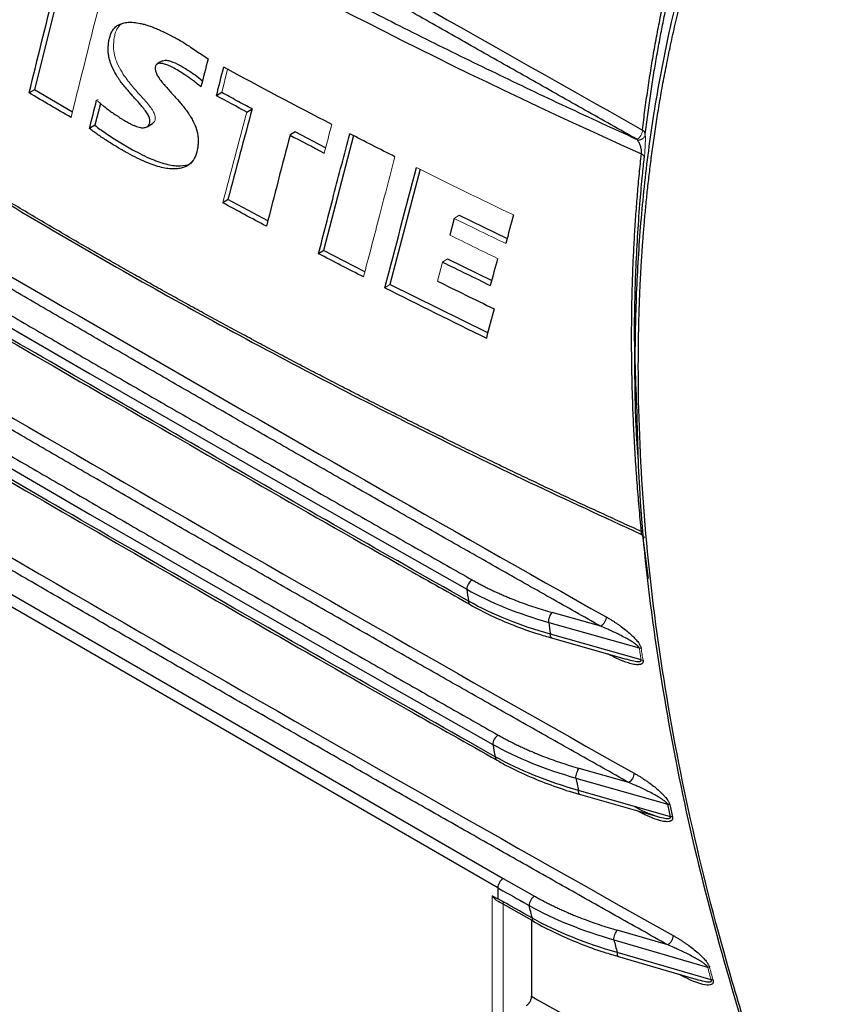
# Paper-space layout 'Sheet2' of a CAD drawing. Header units: millimetres. Extents: x 0 to 1118, y 0 to 864.
# Tile 15 of 85: x 198 to 241, y 563 to 614. Entities that reach past the tile are written whole.
import ezdxf

# ---------------------------------------------------------------- set-up
doc = ezdxf.new("R2010")
doc.units = ezdxf.units.MM

psp = doc.layouts.new('Sheet2')

# ---------------------------------------------------------------- linework, layer by layer
at = {"color": 7, "linetype": 'Continuous', "lineweight": 30}
for p, q in [((199.69, 615.478), (198.428, 610.373)), ((198.43, 610.374), (198.14, 610.21)), ((200.408, 609.211), (198.428, 610.373)), ((208.221, 610.232), (207.947, 610.064)), ((201.874, 609.658), (201.587, 608.515)), ((209.535, 609.205), (209.808, 609.374)), ((201.587, 608.515), (201.304, 608.351)), ((212.066, 608.175), (211.793, 608.002)), ((213.659, 607.339), (212.064, 608.174)), ((215.114, 607.977), (213.556, 601.97)), ((218.606, 606.213), (217.023, 600.192)), ((208.551, 604.634), (208.273, 604.463)), ((210.631, 603.513), (208.549, 604.632)), ((220.387, 603.644), (220.158, 602.773)), ((220.646, 603.82), (223.159, 602.6)), ((213.558, 601.972), (213.287, 601.798)), ((215.713, 600.859), (213.556, 601.97)), ((220.04, 601.534), (222.35, 600.406)), ((222.141, 597.659), (217.023, 600.192)), ((229.852, 594.891), (229.877, 593.846)), ((180.528, 593.612), (222.952, 569.122)), ((222.665, 568.628), (180.238, 593.12)), ((229.995, 591.631), (230.011, 591.621)), ((230.038, 590.789), (230.04, 590.788)), ((228.059, 582.311), (225.508, 583.032)), ((225.333, 582.517), (230.071, 581.178)), ((225.413, 581.719), (229.382, 580.596)), ((230.166, 580.553), (225.424, 581.894)), ((229.52, 574.14), (226.931, 574.88)), ((226.754, 574.374), (231.564, 572.999)), ((226.878, 573.545), (230.912, 572.388)), ((231.704, 572.348), (226.889, 573.728)), ((222.952, 569.122), (224.588, 568.198)), ((222.671, 568.631), (222.671, 568.06)), ((222.382, 568.219), (222.665, 568.056)), ((222.695, 567.924), (224.575, 566.864)), ((224.439, 566.941), (224.439, 562.956)), ((231.563, 565.644), (228.921, 566.411)), ((228.742, 565.914), (233.651, 564.488)), ((228.913, 565.051), (233.032, 563.851)), ((233.838, 563.812), (228.92, 565.243))]:
    psp.add_line(p, q, dxfattribs=at)
at = {"color": 144, "linetype": 'Continuous', "lineweight": 0}
for p, q in [((208.53, 611.449), (208.221, 610.232)), ((201.676, 609.828), (201.756, 609.874)), ((230.391, 607.883), (230.39, 608.039)), ((220.387, 603.644), (220.646, 603.82)), ((219.78, 601.359), (219.517, 600.362)), ((219.78, 601.359), (220.04, 601.534)), ((217.024, 600.193), (216.757, 600.017)), ((230.011, 591.621), (229.995, 591.631)), ((222.382, 568.219), (222.382, 561.442)), ((222.953, 567.896), (222.953, 561.772))]:
    psp.add_line(p, q, dxfattribs=at)
at = {"color": 8, "linetype": 'Continuous', "lineweight": 30}
psp.add_line((230.556, 584.813), (230.259, 587.063), dxfattribs=at)
at = {"color": 7, "linetype": 'Continuous', "lineweight": 30, "flags": 128}
for points in [[(205.127, 611.896), (204.987, 611.813), (204.847, 611.729)], [(204.318, 608.438), (204.459, 608.522), (204.6, 608.605)], [(181.836, 606.883), (186.695, 604.03), (191.567, 601.183), (196.45, 598.343), (201.345, 595.51), (206.253, 592.684), (211.172, 589.865), (216.103, 587.053), (221.046, 584.248)], [(180.504, 600.319), (185.694, 597.268), (190.897, 594.225), (196.114, 591.189), (201.345, 588.161), (206.59, 585.142), (211.848, 582.13), (217.12, 579.126), (222.406, 576.13)], [(224.478, 567.039), (224.252, 567.166), (224.026, 567.294), (223.8, 567.422), (223.574, 567.549), (223.348, 567.677), (223.122, 567.804), (222.896, 567.932), (222.671, 568.06)]]:
    psp.add_lwpolyline(points, dxfattribs=at)
at = {"color": 7, "linetype": 'Continuous', "lineweight": 30}
psp.add_arc((354.859, 886.341), 305.875, 234.05898, 245.94639, dxfattribs=at)
for points, knots in [([(230.24, 608.27), (230.261, 608.445), (230.304, 608.795), (230.371, 609.316), (230.441, 609.835), (230.515, 610.351), (230.592, 610.866), (230.673, 611.377), (230.756, 611.886), (230.843, 612.393), (230.934, 612.898), (231.027, 613.4), (231.124, 613.899), (231.225, 614.397), (231.518, 615.797), (232.057, 618.057), (232.946, 621.087), (233.969, 623.994), (235.126, 626.773), (236.414, 629.419), (237.831, 631.924), (239.375, 634.287), (241.044, 636.501), (242.834, 638.566), (244.741, 640.476), (246.762, 642.227), (248.387, 643.439), (249.54, 644.217), (250.178, 644.628), (250.825, 645.025), (251.479, 645.408), (252.142, 645.777), (252.812, 646.132), (253.265, 646.358), (253.492, 646.471)], [0, 0, 0, 0, 0.009615, 0.019228, 0.028842, 0.038455, 0.048068, 0.057682, 0.067297, 0.076914, 0.086533, 0.096155, 0.105779, 0.115407, 0.125038, 0.187558, 0.250058, 0.312555, 0.375067, 0.437598, 0.500064, 0.562508, 0.625054, 0.687536, 0.750042, 0.812561, 0.875021, 0.892916, 0.910792, 0.928653, 0.946502, 0.964341, 0.982172, 1, 1, 1, 1]), ([(230.39, 608.039), (230.411, 608.211), (230.452, 608.552), (230.518, 609.06), (230.585, 609.56), (230.656, 610.054), (230.728, 610.541), (230.803, 611.021), (230.88, 611.495), (230.959, 611.962), (231.04, 612.422), (231.123, 612.876), (231.208, 613.323), (231.294, 613.764), (231.383, 614.198), (231.472, 614.626), (231.564, 615.048), (231.656, 615.463), (231.75, 615.872), (231.846, 616.275), (231.942, 616.672), (232.04, 617.063), (232.139, 617.447), (232.238, 617.826), (232.339, 618.199), (232.44, 618.566), (232.543, 618.927), (232.645, 619.282), (232.749, 619.631), (232.853, 619.975), (232.958, 620.313), (233.063, 620.645), (233.168, 620.972), (233.274, 621.293), (233.38, 621.609), (233.486, 621.92), (233.592, 622.225), (233.698, 622.524), (233.805, 622.819), (233.911, 623.108), (234.017, 623.392), (234.123, 623.671), (234.229, 623.944), (234.334, 624.213), (234.439, 624.477), (234.544, 624.736), (234.648, 624.99), (234.752, 625.239), (234.856, 625.483), (234.958, 625.722), (235.06, 625.957), (235.162, 626.187), (235.263, 626.412), (235.363, 626.633), (235.462, 626.849), (235.56, 627.061), (235.657, 627.268), (235.754, 627.471), (235.849, 627.669), (235.944, 627.863), (236.037, 628.053), (236.129, 628.238), (236.22, 628.419), (236.31, 628.596), (236.399, 628.769), (236.486, 628.938), (236.572, 629.102), (236.657, 629.263), (236.741, 629.419), (236.823, 629.572), (236.903, 629.721), (236.983, 629.865), (237.06, 630.006), (237.136, 630.143), (237.211, 630.276), (237.284, 630.405), (237.356, 630.53), (237.426, 630.652), (237.494, 630.77), (237.56, 630.884), (237.625, 630.995), (237.688, 631.102), (237.749, 631.205), (237.809, 631.305), (237.867, 631.401), (237.923, 631.494), (238.149, 631.867), (238.592, 632.574), (239.309, 633.654), (240.178, 634.872), (241.435, 636.495), (242.993, 638.282), (244.898, 640.178), (246.856, 641.873), (248.459, 643.069), (249.579, 643.825), (250.18, 644.214), (250.805, 644.6), (251.455, 644.984), (252.132, 645.363), (252.836, 645.739), (253.319, 645.98), (253.564, 646.102)], [0, 0, 0, 0, 0.0094736, 0.0188618, 0.0281646, 0.037382, 0.0465141, 0.0555608, 0.0645222, 0.0733982, 0.0821888, 0.0908939, 0.0995137, 0.108048, 0.1164968, 0.1248602, 0.1331381, 0.1413304, 0.1494372, 0.1574585, 0.1653942, 0.1732443, 0.1810089, 0.1886878, 0.1962812, 0.203789, 0.2112111, 0.2185476, 0.2257985, 0.2329637, 0.2400433, 0.2470372, 0.2539455, 0.2607681, 0.2675051, 0.2741564, 0.2807221, 0.2872022, 0.2935967, 0.2999057, 0.3061292, 0.3122671, 0.3183195, 0.3242865, 0.3301679, 0.335964, 0.3416745, 0.3472997, 0.3528394, 0.3582937, 0.3636626, 0.3689461, 0.3741442, 0.3792569, 0.3842842, 0.3892262, 0.3940828, 0.398854, 0.4035398, 0.4081403, 0.4126553, 0.417085, 0.4214294, 0.4256883, 0.4298619, 0.4339501, 0.4379529, 0.4418704, 0.4457024, 0.4494491, 0.4531103, 0.4566862, 0.4601766, 0.4635816, 0.4669012, 0.4701354, 0.4732842, 0.4763475, 0.4793253, 0.4822177, 0.4850247, 0.4877461, 0.4903821, 0.4929326, 0.4953976, 0.497777, 0.500071, 0.524201, 0.553079, 0.586702, 0.6250629, 0.6928439, 0.7500475, 0.8125398, 0.875024, 0.8914562, 0.9083461, 0.9257017, 0.9435327, 0.9618505, 0.9806681, 1, 1, 1, 1]), ([(253.393, 523.553), (253.26, 523.761), (252.995, 524.178), (252.601, 524.805), (252.211, 525.433), (251.824, 526.061), (251.44, 526.69), (251.06, 527.319), (250.683, 527.949), (250.05, 529.02), (248.943, 530.928), (246.941, 534.526), (244.6, 539.053), (242.045, 544.463), (239.858, 549.568), (237.676, 555.235), (235.928, 560.382), (234.097, 566.56), (232.455, 573.22), (231.055, 580.996), (230.212, 588.599), (230.023, 593.542), (230.024, 596.004), (230.024, 596.087), (230.025, 596.18), (230.025, 596.284), (230.025, 596.398), (230.026, 596.523), (230.027, 596.658), (230.028, 596.803), (230.03, 596.959), (230.032, 597.125), (230.034, 597.301), (230.037, 597.488), (230.041, 597.685), (230.045, 597.892), (230.05, 598.11), (230.056, 598.337), (230.062, 598.575), (230.07, 598.823), (230.078, 599.08), (230.088, 599.348), (230.099, 599.625), (230.111, 599.913), (230.125, 600.21), (230.14, 600.517), (230.157, 600.833), (230.176, 601.159), (230.196, 601.495), (230.218, 601.84), (230.243, 602.194), (230.27, 602.558), (230.299, 602.931), (230.33, 603.313), (230.364, 603.705), (230.401, 604.105), (230.441, 604.514), (230.484, 604.932), (230.53, 605.358), (230.579, 605.793), (230.632, 606.236), (230.688, 606.688), (230.748, 607.148), (230.813, 607.616), (230.881, 608.092), (230.954, 608.576), (231.031, 609.068), (231.113, 609.567), (231.199, 610.074), (231.291, 610.588), (231.388, 611.109), (231.49, 611.637), (231.598, 612.172), (231.712, 612.713), (231.832, 613.261), (231.957, 613.815), (232.09, 614.375), (232.229, 614.942), (232.374, 615.514), (232.527, 616.091), (232.687, 616.674), (232.854, 617.262), (233.029, 617.855), (233.212, 618.452), (233.403, 619.054), (233.603, 619.66), (233.811, 620.27), (234.028, 620.884), (234.253, 621.501), (234.488, 622.121), (234.733, 622.745), (234.987, 623.371), (235.251, 623.999), (235.526, 624.629), (235.811, 625.261), (236.106, 625.895), (236.413, 626.53), (236.73, 627.165), (237.059, 627.801), (237.4, 628.437), (237.753, 629.073), (238.118, 629.709), (238.495, 630.344), (238.885, 630.977), (239.287, 631.609), (239.703, 632.239), (240.132, 632.866), (240.574, 633.491), (241.03, 634.113), (241.501, 634.731), (241.985, 635.345), (242.484, 635.955), (242.998, 636.56), (243.527, 637.159), (244.07, 637.753), (244.63, 638.341), (245.205, 638.922), (245.795, 639.496), (246.402, 640.063), (247.025, 640.621), (247.664, 641.171), (248.32, 641.711), (248.993, 642.242), (249.683, 642.763), (250.39, 643.274), (251.114, 643.773), (251.856, 644.26), (252.616, 644.736), (253.133, 645.04), (253.393, 645.193)], [0, 0, 0, 0, 0.004487, 0.008968, 0.013442, 0.01791, 0.02237, 0.026824, 0.031271, 0.035712, 0.049464, 0.071423, 0.110818, 0.142842, 0.181875, 0.214263, 0.257285, 0.285688, 0.339253, 0.392822, 0.446395, 0.499969, 0.500504, 0.501117, 0.501808, 0.502577, 0.503424, 0.504349, 0.505353, 0.506434, 0.507594, 0.508831, 0.510147, 0.511541, 0.513013, 0.514563, 0.516191, 0.517898, 0.519682, 0.521544, 0.523485, 0.525504, 0.527601, 0.529775, 0.532028, 0.534359, 0.536769, 0.539256, 0.541821, 0.544465, 0.547186, 0.549986, 0.552864, 0.555819, 0.558853, 0.561965, 0.565155, 0.568423, 0.57177, 0.575194, 0.578696, 0.582277, 0.585935, 0.589672, 0.593487, 0.597379, 0.60135, 0.605399, 0.609526, 0.613731, 0.618015, 0.622376, 0.626815, 0.631332, 0.635928, 0.640601, 0.645353, 0.650183, 0.65509, 0.660076, 0.66514, 0.670282, 0.675502, 0.6808, 0.686176, 0.69163, 0.697162, 0.702773, 0.708461, 0.714227, 0.720072, 0.725994, 0.731995, 0.738074, 0.74423, 0.750465, 0.756778, 0.763169, 0.769638, 0.776185, 0.78281, 0.789513, 0.796294, 0.803153, 0.81009, 0.817105, 0.824199, 0.83137, 0.83862, 0.845947, 0.853353, 0.860836, 0.868398, 0.876038, 0.883755, 0.891551, 0.899425, 0.907377, 0.915407, 0.923515, 0.931701, 0.939965, 0.948307, 0.956727, 0.965226, 0.973802, 0.982457, 0.991189, 1, 1, 1, 1]), ([(175.988, 638.912), (176.251, 638.72), (176.777, 638.335), (177.572, 637.76), (178.37, 637.187), (179.172, 636.616), (179.978, 636.047), (180.788, 635.48), (181.601, 634.914), (182.419, 634.35), (183.24, 633.789), (184.065, 633.229), (184.894, 632.671), (185.727, 632.114), (186.564, 631.56), (187.404, 631.008), (190.081, 629.262), (194.676, 626.365), (201.344, 622.403), (208.212, 618.557), (213.508, 615.762), (217.096, 613.938), (218.9, 613.034), (220.715, 612.138), (222.541, 611.251), (224.379, 610.37), (226.228, 609.498), (228.087, 608.633), (229.337, 608.063), (229.961, 607.778)], [0, 0, 0, 0, 0.016657, 0.033312, 0.049966, 0.066618, 0.08327, 0.09992, 0.116571, 0.133221, 0.149872, 0.166523, 0.183174, 0.199826, 0.21648, 0.233135, 0.249791, 0.374894, 0.5, 0.625102, 0.750209, 0.781438, 0.812662, 0.843883, 0.875102, 0.906322, 0.937544, 0.968769, 1, 1, 1, 1]), ([(229.961, 607.778), (229.051, 608.29), (227.231, 609.314), (224.506, 610.852), (221.783, 612.392), (219.065, 613.934), (216.35, 615.479), (213.639, 617.025), (210.931, 618.573), (208.227, 620.124), (205.526, 621.677), (202.83, 623.231), (200.136, 624.788), (197.447, 626.347), (194.761, 627.908), (192.079, 629.471), (189.4, 631.037), (186.725, 632.604), (184.053, 634.173), (181.386, 635.745), (178.721, 637.318), (176.948, 638.369), (176.061, 638.894)], [0, 0, 0, 0, 0.050003, 0.100004, 0.150005, 0.200006, 0.250006, 0.300005, 0.350004, 0.400003, 0.450001, 0.5, 0.549999, 0.599997, 0.649996, 0.699995, 0.749994, 0.799994, 0.849995, 0.899996, 0.949997, 1, 1, 1, 1]), ([(230.187, 587.267), (229.857, 587.416), (229.198, 587.716), (228.213, 588.168), (227.231, 588.622), (226.252, 589.078), (225.277, 589.537), (224.305, 589.997), (223.336, 590.46), (222.371, 590.924), (221.409, 591.39), (220.45, 591.859), (219.495, 592.33), (218.543, 592.802), (217.594, 593.277), (216.649, 593.753), (215.707, 594.232), (214.769, 594.713), (213.834, 595.195), (212.902, 595.68), (211.974, 596.166), (211.05, 596.655), (210.129, 597.145), (209.211, 597.637), (208.297, 598.131), (207.387, 598.627), (206.48, 599.126), (205.576, 599.625), (204.677, 600.127), (203.78, 600.631), (202.887, 601.136), (201.998, 601.644), (200.722, 602.378), (199.067, 603.342), (197.125, 604.493), (195.283, 605.604), (193.538, 606.673), (191.807, 607.75), (190.091, 608.835), (188.39, 609.927), (186.703, 611.027), (185.032, 612.135), (183.375, 613.25), (181.734, 614.373), (180.108, 615.503), (178.498, 616.64), (176.902, 617.784), (175.851, 618.553), (175.325, 618.938)], [0, 0, 0, 0, 0.016186, 0.032367, 0.048545, 0.06472, 0.08089, 0.097057, 0.11322, 0.129379, 0.145535, 0.161686, 0.177834, 0.193978, 0.210119, 0.226255, 0.242388, 0.258517, 0.274642, 0.290764, 0.306882, 0.322996, 0.339106, 0.355212, 0.371315, 0.387414, 0.403509, 0.4196, 0.435688, 0.451772, 0.467852, 0.483928, 0.500001, 0.537321, 0.574642, 0.607362, 0.640082, 0.672801, 0.705521, 0.738241, 0.770961, 0.803681, 0.836401, 0.869121, 0.90184, 0.93456, 0.96728, 1, 1, 1, 1]), ([(175.491, 618.711), (176.002, 618.331), (178.044, 616.811), (181.755, 614.216), (186.623, 610.927), (191.633, 607.707), (196.77, 604.552), (202.035, 601.464), (207.425, 598.446), (212.937, 595.499), (218.571, 592.626), (224.298, 589.83), (228.205, 588.033), (230.15, 587.138)], [0, 0, 0, 0, 0.032285, 0.128901, 0.225567, 0.322283, 0.419049, 0.515866, 0.612737, 0.709663, 0.806649, 0.903697, 1, 1, 1, 1]), ([(202.013, 609.54), (202.022, 609.533), (202.045, 609.515), (202.079, 609.489), (202.116, 609.461), (202.167, 609.422), (202.233, 609.371), (202.349, 609.285), (202.513, 609.169), (202.7, 609.044), (202.862, 608.938), (203.001, 608.848), (203.141, 608.762), (203.3, 608.67), (203.459, 608.586), (203.613, 608.511), (203.759, 608.454), (203.896, 608.413), (204.022, 608.387), (204.129, 608.386), (204.221, 608.398), (204.3, 608.425), (204.365, 608.468), (204.411, 608.532), (204.445, 608.601), (204.466, 608.678), (204.468, 608.764), (204.45, 608.858), (204.421, 608.956), (204.373, 609.06), (204.307, 609.165), (204.199, 609.316), (204.089, 609.46), (203.951, 609.622), (203.832, 609.753), (203.69, 609.907), (203.546, 610.068), (203.397, 610.239), (203.227, 610.436), (203.057, 610.642), (202.904, 610.843), (202.787, 611.016), (202.679, 611.193), (202.52, 611.485), (202.375, 611.818), (202.299, 612.145), (202.277, 612.377), (202.28, 612.605), (202.3, 612.84), (202.339, 613.078), (202.41, 613.306), (202.522, 613.502), (202.667, 613.669), (202.848, 613.794), (203.027, 613.859), (203.187, 613.89), (203.368, 613.91), (203.624, 613.91), (203.908, 613.863), (204.158, 613.801), (204.364, 613.74), (204.579, 613.666), (204.799, 613.577), (205.034, 613.47), (205.289, 613.348), (205.548, 613.22), (205.807, 613.086), (206.063, 612.942), (206.33, 612.779), (206.612, 612.596), (206.901, 612.402), (207.204, 612.193), (207.405, 612.056), (207.507, 611.986)], [0, 0, 0, 0, 0.002315, 0.005581, 0.008367, 0.011516, 0.018075, 0.024665, 0.039978, 0.057963, 0.070211, 0.079234, 0.09155, 0.104027, 0.117744, 0.129729, 0.14144, 0.15324, 0.163605, 0.173028, 0.181792, 0.189595, 0.197125, 0.204367, 0.211448, 0.217553, 0.223636, 0.229557, 0.235688, 0.242151, 0.249202, 0.256962, 0.27438, 0.28079, 0.294625, 0.306, 0.318341, 0.333141, 0.346402, 0.36466, 0.380108, 0.39047, 0.400763, 0.415798, 0.447835, 0.462857, 0.478099, 0.494148, 0.511384, 0.530076, 0.549905, 0.570392, 0.59119, 0.612817, 0.63509, 0.646739, 0.659298, 0.685897, 0.715402, 0.731632, 0.748245, 0.76623, 0.784211, 0.801456, 0.822804, 0.845417, 0.863567, 0.884658, 0.906529, 0.927363, 0.951979, 0.975663, 1, 1, 1, 1]), ([(205.126, 611.894), (205.167, 611.908), (205.258, 611.938), (205.524, 611.888), (205.886, 611.744), (206.354, 611.469), (206.793, 611.189), (207.085, 610.951), (207.215, 610.845)], [0, 0, 0, 0, 0.072795, 0.161171, 0.386723, 0.58323, 0.814204, 1, 1, 1, 1]), ([(207.133, 610.525), (207.057, 610.589), (206.91, 610.714), (206.697, 610.879), (206.494, 611.026), (206.25, 611.192), (205.971, 611.366), (205.671, 611.536), (205.447, 611.643), (205.288, 611.704), (205.182, 611.731), (205.088, 611.749), (205.002, 611.759), (204.926, 611.76), (204.862, 611.741), (204.811, 611.705), (204.773, 611.657), (204.751, 611.592), (204.741, 611.519), (204.74, 611.441), (204.753, 611.358), (204.781, 611.269), (204.824, 611.175), (204.881, 611.076), (204.949, 610.971), (205.026, 610.861), (205.111, 610.75), (205.217, 610.626), (205.364, 610.461), (205.524, 610.285), (205.685, 610.108), (205.888, 609.885), (206.108, 609.63), (206.327, 609.352), (206.492, 609.124), (206.637, 608.894), (206.801, 608.58), (206.923, 608.256), (206.982, 607.942), (206.992, 607.706), (206.98, 607.471), (206.937, 607.15), (206.812, 606.785), (206.546, 606.449), (206.222, 606.296), (205.91, 606.239), (205.636, 606.226), (205.321, 606.259), (204.966, 606.336), (204.57, 606.458), (204.135, 606.638), (203.665, 606.863), (203.175, 607.125), (202.673, 607.416), (202.254, 607.679), (201.926, 607.897), (201.696, 608.056), (201.491, 608.205), (201.364, 608.304), (201.304, 608.351)], [0, 0, 0, 0, 0.018122, 0.035018, 0.050006, 0.065398, 0.091704, 0.11465, 0.13464, 0.143612, 0.151936, 0.159897, 0.166702, 0.173278, 0.179378, 0.185243, 0.190946, 0.19591, 0.201632, 0.206996, 0.211976, 0.217374, 0.223202, 0.229172, 0.236391, 0.244147, 0.251699, 0.260056, 0.272073, 0.289744, 0.30111, 0.313489, 0.341829, 0.358744, 0.373372, 0.388961, 0.403907, 0.43262, 0.447368, 0.462856, 0.479358, 0.496834, 0.533857, 0.571568, 0.611542, 0.633627, 0.657546, 0.683321, 0.712008, 0.743313, 0.777563, 0.813888, 0.853048, 0.892205, 0.931224, 0.951384, 0.969558, 0.985757, 1, 1, 1, 1]), ([(228.059, 582.311), (227.169, 582.813), (225.388, 583.816), (222.721, 585.324), (220.058, 586.833), (217.398, 588.345), (214.741, 589.858), (212.088, 591.374), (209.438, 592.891), (206.792, 594.411), (204.15, 595.932), (201.511, 597.456), (198.875, 598.981), (196.243, 600.509), (193.614, 602.039), (190.989, 603.57), (188.367, 605.104), (185.748, 606.639), (183.134, 608.177), (180.522, 609.716), (178.784, 610.744), (177.915, 611.258)], [0, 0, 0, 0, 0.052634, 0.105267, 0.157899, 0.210531, 0.263163, 0.315794, 0.368424, 0.421055, 0.473685, 0.526315, 0.578945, 0.631576, 0.684206, 0.736837, 0.789469, 0.842101, 0.894733, 0.947366, 1, 1, 1, 1]), ([(201.587, 608.515), (201.774, 608.374), (202.192, 608.06), (202.852, 607.64), (203.655, 607.174), (204.509, 606.74), (205.243, 606.492), (205.742, 606.403), (206.136, 606.394), (206.472, 606.428), (206.647, 606.559), (206.692, 606.593)], [0, 0, 0, 0, 0.107188, 0.239953, 0.372536, 0.559533, 0.719081, 0.788666, 0.852251, 0.96203, 1, 1, 1, 1]), ([(213.289, 601.799), (213.552, 602.813), (214.094, 604.905), (214.639, 606.998), (214.919, 608.076)], [0, 0, 0, 0, 0.485068, 1, 1, 1, 1]), ([(230.187, 607.027), (230.187, 607.027), (230.191, 607.05), (230.197, 607.103), (230.193, 607.197), (230.175, 607.296), (230.149, 607.391), (230.118, 607.483), (230.083, 607.569), (230.04, 607.657), (230.008, 607.709), (229.991, 607.737)], [0, 0, 0, 0, 0.000031, 0.103083, 0.20534, 0.311293, 0.442494, 0.559592, 0.687037, 0.833754, 1, 1, 1, 1]), ([(182.122, 607.372), (182.985, 606.864), (184.711, 605.849), (187.304, 604.328), (189.901, 602.809), (192.501, 601.293), (195.104, 599.778), (197.711, 598.265), (200.321, 596.755), (202.935, 595.246), (205.552, 593.739), (208.172, 592.234), (210.796, 590.731), (213.423, 589.23), (216.054, 587.731), (218.688, 586.234), (220.447, 585.238), (221.326, 584.739)], [0, 0, 0, 0, 0.066668, 0.133336, 0.200003, 0.26667, 0.333336, 0.400002, 0.466667, 0.533333, 0.599998, 0.666664, 0.73333, 0.799997, 0.866664, 0.933332, 1, 1, 1, 1]), ([(230.187, 587.267), (230.166, 587.481), (230.124, 587.91), (230.066, 588.552), (230.012, 589.193), (229.961, 589.832), (229.915, 590.469), (229.873, 591.105), (229.835, 591.74), (229.801, 592.372), (229.771, 593.004), (229.744, 593.634), (229.722, 594.262), (229.704, 594.889), (229.69, 595.514), (229.68, 596.138), (229.674, 596.76), (229.672, 597.541), (229.677, 598.48), (229.696, 599.572), (229.728, 600.657), (229.772, 601.736), (229.829, 602.808), (229.899, 603.873), (229.982, 604.931), (230.076, 605.983), (230.15, 606.679), (230.187, 607.027)], [0, 0, 0, 0, 0.0312471, 0.0624879, 0.0937239, 0.1249565, 0.1561871, 0.1874171, 0.218648, 0.2498812, 0.2811181, 0.3123603, 0.3436089, 0.3748657, 0.4061318, 0.4374089, 0.4686982, 0.5000012, 0.5556457, 0.6112491, 0.6668196, 0.7223651, 0.7778937, 0.8334135, 0.8889324, 0.9444586, 1, 1, 1, 1]), ([(230.187, 607.027), (230.232, 607.001), (230.271, 606.969), (230.324, 606.897), (230.338, 606.858), (230.338, 606.822)], [0, 0, 0, 0, 0.5, 0.5, 1, 1, 1, 1]), ([(221.134, 583.627), (218.672, 585.02), (216.969, 585.987), (212.063, 588.783), (210.365, 589.753), (205.475, 592.558), (203.783, 593.532), (198.908, 596.346), (197.221, 597.323), (192.363, 600.146), (190.682, 601.126), (185.839, 603.958), (184.164, 604.941), (181.75, 606.362)], [0, 0, 0, 0, 0.166667, 0.166667, 0.333333, 0.333333, 0.5, 0.5, 0.666667, 0.666667, 0.833333, 0.833333, 1, 1, 1, 1]), ([(181.847, 606.187), (183.752, 605.061), (190.665, 600.976), (202.715, 594.004), (213.938, 587.552), (220.147, 584.056), (221.226, 583.449)], [0, 0, 0, 0, 0.146871, 0.53285, 0.91885, 1, 1, 1, 1]), ([(229.52, 574.14), (228.625, 574.644), (226.835, 575.651), (224.154, 577.164), (221.476, 578.68), (218.802, 580.197), (216.131, 581.717), (213.464, 583.239), (210.8, 584.762), (208.14, 586.288), (205.483, 587.815), (202.83, 589.345), (200.18, 590.877), (197.534, 592.41), (194.891, 593.946), (192.252, 595.484), (189.616, 597.024), (186.984, 598.565), (184.355, 600.109), (181.73, 601.655), (179.108, 603.203), (177.363, 604.236), (176.491, 604.753)], [0, 0, 0, 0, 0.050002, 0.100004, 0.150005, 0.200006, 0.250005, 0.300005, 0.350004, 0.400003, 0.450001, 0.5, 0.549999, 0.599997, 0.649996, 0.699995, 0.749995, 0.799994, 0.849995, 0.899996, 0.949998, 1, 1, 1, 1]), ([(180.79, 600.807), (181.654, 600.298), (183.382, 599.281), (185.978, 597.756), (188.578, 596.234), (191.181, 594.713), (193.788, 593.195), (196.397, 591.678), (199.011, 590.164), (201.628, 588.651), (204.248, 587.14), (206.871, 585.632), (209.498, 584.125), (212.129, 582.62), (214.763, 581.118), (217.4, 579.617), (220.041, 578.118), (221.804, 577.12), (222.685, 576.622)], [0, 0, 0, 0, 0.062502, 0.125003, 0.187503, 0.250003, 0.312503, 0.375002, 0.437501, 0.5, 0.562499, 0.624998, 0.687497, 0.749997, 0.812497, 0.874997, 0.937498, 1, 1, 1, 1]), ([(222.534, 575.486), (219.916, 576.966), (218.055, 578.021), (212.838, 580.991), (210.983, 582.051), (205.784, 585.031), (203.936, 586.094), (198.755, 589.086), (196.913, 590.152), (191.75, 593.154), (189.915, 594.224), (184.77, 597.236), (182.941, 598.311), (180.378, 599.822)], [0, 0, 0, 0, 0.166667, 0.166667, 0.333333, 0.333333, 0.5, 0.5, 0.666667, 0.666667, 0.833333, 0.833333, 1, 1, 1, 1]), ([(180.475, 599.647), (182.837, 598.251), (190.206, 593.895), (202.713, 586.654), (214.403, 579.938), (221.082, 576.18), (222.629, 575.31)], [0, 0, 0, 0, 0.170097, 0.530689, 0.891301, 1, 1, 1, 1]), ([(231.563, 565.644), (230.645, 566.159), (228.809, 567.19), (226.058, 568.74), (223.312, 570.292), (220.569, 571.845), (217.83, 573.401), (215.094, 574.959), (212.362, 576.519), (209.634, 578.081), (206.91, 579.646), (204.189, 581.212), (201.472, 582.781), (198.758, 584.351), (196.048, 585.924), (193.342, 587.499), (190.64, 589.076), (187.941, 590.655), (185.246, 592.237), (182.555, 593.82), (179.867, 595.406), (177.183, 596.993), (175.396, 598.054), (174.503, 598.584)], [0, 0, 0, 0, 0.047622, 0.095243, 0.142863, 0.190483, 0.238102, 0.28572, 0.333338, 0.380956, 0.428574, 0.476191, 0.523809, 0.571426, 0.619044, 0.666662, 0.71428, 0.761898, 0.809517, 0.857137, 0.904757, 0.952378, 1, 1, 1, 1]), ([(230.038, 590.789), (230.034, 590.836), (229.925, 592.153), (229.854, 594.039), (229.846, 595.85), (229.844, 596.431)], [0, 0, 0, 0, 0.0241532, 0.6871414, 1, 1, 1, 1]), ([(229.932, 593.833), (229.968, 592.313), (230.057, 588.507), (230.763, 582.174), (231.972, 574.922), (233.681, 567.547), (235.637, 560.85), (237.148, 556.451), (237.911, 554.369), (238.101, 553.856), (238.293, 553.344), (238.488, 552.831), (238.684, 552.319), (238.882, 551.807), (239.083, 551.295), (239.223, 550.941), (239.338, 550.651), (239.505, 550.234), (239.768, 549.585), (240.115, 548.741), (240.492, 547.838), (240.919, 546.835), (241.337, 545.874), (241.712, 545.026), (242.033, 544.31), (242.331, 543.655), (242.605, 543.058), (242.861, 542.505), (243.1, 541.997), (243.316, 541.539), (243.551, 541.045), (243.956, 540.202), (244.648, 538.789), (245.652, 536.801), (246.486, 535.209), (247.025, 534.203), (247.212, 533.856), (247.404, 533.502), (247.602, 533.14), (247.804, 532.77), (248.078, 532.275), (248.478, 531.556), (249.067, 530.515), (249.839, 529.174), (250.804, 527.539), (251.972, 525.613), (252.837, 524.243), (253.301, 523.509)], [0, 0, 0, 0, 0.068843, 0.172312, 0.275776, 0.379232, 0.482682, 0.555114, 0.562227, 0.569341, 0.576453, 0.583566, 0.590678, 0.59779, 0.604902, 0.612014, 0.612554, 0.616976, 0.629409, 0.639633, 0.6522, 0.66711, 0.681555, 0.692432, 0.702619, 0.711592, 0.719951, 0.727697, 0.734829, 0.741347, 0.746985, 0.755631, 0.776928, 0.806715, 0.83995, 0.844789, 0.849741, 0.854806, 0.859983, 0.865274, 0.870677, 0.881271, 0.896249, 0.915611, 0.939357, 0.967488, 1, 1, 1, 1]), ([(230.146, 587.14), (230.17, 587.127), (230.217, 587.103), (230.294, 587.038), (230.33, 586.974), (230.353, 586.932)], [0, 0, 0, 0, 0.270477, 0.5299, 1, 1, 1, 1]), ([(221.326, 584.739), (221.253, 584.696), (221.18, 584.618), (221.076, 584.436), (221.046, 584.333), (221.046, 584.248)], [0, 0, 0, 0, 0.5, 0.5, 1, 1, 1, 1]), ([(221.326, 584.739), (221.394, 584.701), (221.531, 584.624), (221.741, 584.512), (221.953, 584.402), (222.169, 584.294), (222.389, 584.188), (222.611, 584.085), (222.837, 583.984), (223.066, 583.885), (223.36, 583.763), (223.722, 583.62), (224.156, 583.46), (224.598, 583.309), (225.048, 583.165), (225.355, 583.076), (225.508, 583.032)], [0, 0, 0, 0, 0.055633, 0.111206, 0.166737, 0.222242, 0.277739, 0.333247, 0.388783, 0.444363, 0.500007, 0.6001, 0.700043, 0.799939, 0.89989, 1, 1, 1, 1]), ([(221.217, 583.444), (221.576, 583.251), (222.298, 582.861), (223.49, 582.357), (224.559, 581.966), (225.249, 581.774), (225.498, 581.706)], [0, 0, 0, 0, 0.279143, 0.561729, 0.842315, 1, 1, 1, 1]), ([(225.333, 582.517), (225.335, 582.602), (225.355, 582.706), (225.42, 582.895), (225.464, 582.98), (225.508, 583.032)], [0, 0, 0, 0, 0.5, 0.5, 1, 1, 1, 1]), ([(228.338, 582.803), (228.338, 582.717), (228.308, 582.615), (228.205, 582.432), (228.132, 582.354), (228.059, 582.311)], [0, 0, 0, 0, 0.5, 0.5, 1, 1, 1, 1]), ([(228.338, 582.803), (228.385, 582.776), (228.478, 582.723), (228.615, 582.64), (228.751, 582.555), (228.884, 582.467), (229.015, 582.377), (229.198, 582.245), (229.423, 582.071), (229.669, 581.856), (229.868, 581.656), (229.997, 581.502), (230.072, 581.393), (230.111, 581.328), (230.141, 581.266), (230.163, 581.209), (230.17, 581.173), (230.174, 581.155)], [0, 0, 0, 0, 0.070298, 0.139478, 0.207581, 0.274648, 0.340723, 0.405851, 0.553377, 0.684808, 0.788772, 0.874664, 0.904939, 0.932116, 0.956612, 0.978994, 1, 1, 1, 1]), ([(230.071, 581.178), (230.069, 581.183), (230.064, 581.196), (230.052, 581.215), (230.037, 581.236), (230.017, 581.258), (229.994, 581.281), (229.966, 581.307), (229.935, 581.333), (229.9, 581.362), (229.843, 581.404), (229.76, 581.462), (229.612, 581.556), (229.4, 581.679), (229.145, 581.815), (228.87, 581.951), (228.619, 582.069), (228.343, 582.192), (228.164, 582.267), (228.059, 582.311)], [0, 0, 0, 0, 0.007743, 0.016532, 0.026624, 0.038191, 0.051347, 0.066168, 0.082708, 0.101007, 0.121093, 0.169407, 0.226607, 0.34076, 0.481484, 0.599814, 0.740178, 0.847202, 1, 1, 1, 1]), ([(230.27, 580.531), (230.271, 580.52), (230.272, 580.498), (230.271, 580.468), (230.267, 580.441), (230.26, 580.416), (230.249, 580.395), (230.233, 580.373), (230.208, 580.353), (230.174, 580.334), (230.134, 580.319), (230.084, 580.306), (230.017, 580.299), (229.918, 580.302), (229.748, 580.323), (229.557, 580.373), (229.362, 580.437), (229.16, 580.514), (228.85, 580.646), (228.588, 580.787), (228.432, 580.872)], [0, 0, 0, 0, 0.0135676, 0.0265967, 0.0392662, 0.0517704, 0.0643114, 0.0770895, 0.0971404, 0.1211299, 0.1463109, 0.1719378, 0.2118812, 0.2588367, 0.3299188, 0.4759896, 0.5463624, 0.6195258, 0.772757, 1, 1, 1, 1]), ([(222.685, 576.622), (222.612, 576.578), (222.539, 576.5), (222.436, 576.318), (222.406, 576.215), (222.406, 576.13)], [0, 0, 0, 0, 0.5, 0.5, 1, 1, 1, 1]), ([(222.685, 576.622), (222.755, 576.583), (222.894, 576.505), (223.107, 576.391), (223.323, 576.279), (223.543, 576.169), (223.766, 576.061), (223.992, 575.956), (224.221, 575.853), (224.453, 575.753), (224.752, 575.628), (225.119, 575.482), (225.559, 575.319), (226.008, 575.164), (226.465, 575.017), (226.776, 574.926), (226.931, 574.881)], [0, 0, 0, 0, 0.055631, 0.111203, 0.166734, 0.222241, 0.27774, 0.33325, 0.388786, 0.444366, 0.500007, 0.600097, 0.700041, 0.799941, 0.899894, 1, 1, 1, 1]), ([(222.629, 575.31), (222.812, 575.203), (223.355, 574.89), (224.349, 574.432), (225.598, 573.948), (226.474, 573.647), (226.942, 573.527), (226.956, 573.523)], [0, 0, 0, 0, 0.145593, 0.429317, 0.711505, 0.991293, 1, 1, 1, 1]), ([(226.754, 574.375), (226.758, 574.46), (226.779, 574.561), (226.843, 574.747), (226.887, 574.829), (226.931, 574.881)], [0, 0, 0, 0, 0.5, 0.5, 1, 1, 1, 1]), ([(229.799, 574.632), (229.799, 574.545), (229.77, 574.445), (229.665, 574.26), (229.594, 574.184), (229.52, 574.14)], [0, 0, 0, 0, 0.5, 0.5, 1, 1, 1, 1]), ([(229.799, 574.632), (229.855, 574.6), (229.96, 574.539), (230.108, 574.45), (230.252, 574.359), (230.401, 574.26), (230.594, 574.125), (230.814, 573.961), (231.013, 573.796), (231.155, 573.668), (231.256, 573.572), (231.358, 573.467), (231.452, 573.359), (231.53, 573.26), (231.583, 573.18), (231.619, 573.111), (231.645, 573.049), (231.659, 573.007), (231.665, 572.986)], [0, 0, 0, 0, 0.083146, 0.156797, 0.22098, 0.298848, 0.380191, 0.511961, 0.63124, 0.684661, 0.733671, 0.790158, 0.848556, 0.89166, 0.926841, 0.9509, 0.975146, 1, 1, 1, 1]), ([(231.564, 572.999), (231.561, 573.005), (231.554, 573.018), (231.54, 573.038), (231.522, 573.059), (231.5, 573.082), (231.475, 573.107), (231.445, 573.133), (231.411, 573.161), (231.373, 573.19), (231.331, 573.22), (231.286, 573.252), (231.236, 573.285), (231.182, 573.32), (231.066, 573.392), (230.872, 573.504), (230.614, 573.64), (230.338, 573.777), (230.085, 573.895), (229.807, 574.019), (229.627, 574.095), (229.52, 574.14)], [0, 0, 0, 0, 0.008191, 0.017592, 0.028402, 0.040751, 0.054725, 0.070384, 0.087771, 0.106918, 0.127847, 0.150576, 0.175118, 0.201486, 0.229688, 0.344195, 0.483756, 0.601925, 0.741361, 0.846956, 1, 1, 1, 1]), ([(230.884, 572.401), (230.723, 572.456), (230.383, 572.573), (230.029, 572.765), (229.842, 572.866)], [0, 0, 0, 0, 0.472806, 1, 1, 1, 1]), ([(231.665, 572.986), (231.688, 572.878), (231.735, 572.661), (231.782, 572.445), (231.806, 572.337)], [0, 0, 0, 0, 0.4997112, 1, 1, 1, 1]), ([(231.806, 572.337), (231.808, 572.324), (231.812, 572.301), (231.813, 572.268), (231.81, 572.234), (231.801, 572.201), (231.782, 572.172), (231.755, 572.147), (231.723, 572.126), (231.684, 572.109), (231.606, 572.09), (231.514, 572.088), (231.413, 572.097), (231.322, 572.11), (231.202, 572.136), (231.004, 572.19), (230.794, 572.265), (230.585, 572.352), (230.405, 572.432), (230.19, 572.54), (230.027, 572.628), (229.937, 572.676)], [0, 0, 0, 0, 0.014106, 0.027375, 0.040013, 0.057795, 0.076869, 0.096698, 0.119063, 0.143584, 0.169803, 0.254323, 0.291229, 0.324753, 0.391232, 0.469341, 0.615449, 0.693686, 0.769287, 0.872199, 1, 1, 1, 1]), ([(222.952, 569.122), (222.878, 569.079), (222.805, 569.001), (222.701, 568.819), (222.671, 568.717), (222.671, 568.631)], [0, 0, 0, 0, 0.5, 0.5, 1, 1, 1, 1]), ([(224.588, 568.198), (224.515, 568.155), (224.443, 568.076), (224.339, 567.894), (224.309, 567.792), (224.309, 567.706)], [0, 0, 0, 0, 0.5, 0.5, 1, 1, 1, 1]), ([(224.588, 568.198), (224.66, 568.158), (224.802, 568.078), (225.02, 567.962), (225.241, 567.847), (225.465, 567.735), (225.693, 567.625), (225.923, 567.517), (226.157, 567.412), (226.395, 567.309), (226.699, 567.181), (227.074, 567.031), (227.523, 566.864), (227.98, 566.705), (228.446, 566.553), (228.763, 566.459), (228.921, 566.412)], [0, 0, 0, 0, 0.0556271, 0.1111986, 0.1667307, 0.2222397, 0.2777418, 0.3332533, 0.3887904, 0.4443695, 0.5000067, 0.600092, 0.7000392, 0.799943, 0.8998983, 1, 1, 1, 1]), ([(224.478, 567.039), (224.449, 567.153), (224.392, 567.376), (224.336, 567.598), (224.309, 567.706)], [0, 0, 0, 0, 0.513744, 1, 1, 1, 1]), ([(224.563, 566.856), (224.932, 566.657), (225.681, 566.253), (226.916, 565.726), (228.023, 565.314), (228.739, 565.111), (228.994, 565.038)], [0, 0, 0, 0, 0.277134, 0.560877, 0.842914, 1, 1, 1, 1]), ([(228.742, 565.914), (228.747, 565.999), (228.768, 566.099), (228.834, 566.281), (228.877, 566.361), (228.921, 566.412)], [0, 0, 0, 0, 0.5, 0.5, 1, 1, 1, 1]), ([(231.842, 566.136), (231.842, 566.05), (231.812, 565.947), (231.709, 565.765), (231.636, 565.687), (231.563, 565.644)], [0, 0, 0, 0, 0.5, 0.5, 1, 1, 1, 1]), ([(231.842, 566.136), (231.889, 566.109), (231.983, 566.056), (232.123, 565.972), (232.26, 565.886), (232.395, 565.798), (232.528, 565.708), (232.715, 565.576), (232.945, 565.403), (233.198, 565.189), (233.405, 564.99), (233.541, 564.837), (233.624, 564.728), (233.668, 564.662), (233.704, 564.599), (233.732, 564.54), (233.744, 564.503), (233.75, 564.484)], [0, 0, 0, 0, 0.06952, 0.138006, 0.205492, 0.272013, 0.337606, 0.402311, 0.549105, 0.680762, 0.784928, 0.872045, 0.903104, 0.931062, 0.956226, 0.979018, 1, 1, 1, 1]), ([(233.651, 564.488), (233.647, 564.495), (233.638, 564.51), (233.62, 564.532), (233.598, 564.556), (233.571, 564.581), (233.54, 564.609), (233.504, 564.638), (233.464, 564.669), (233.419, 564.701), (233.37, 564.735), (233.316, 564.771), (233.257, 564.808), (233.137, 564.882), (232.937, 564.996), (232.675, 565.135), (232.394, 565.274), (232.136, 565.395), (231.854, 565.521), (231.671, 565.598), (231.563, 565.644)], [0, 0, 0, 0, 0.009171, 0.019866, 0.032262, 0.046472, 0.06257, 0.080607, 0.100621, 0.122637, 0.146675, 0.172752, 0.200878, 0.231063, 0.345325, 0.484872, 0.602708, 0.741955, 0.848745, 1, 1, 1, 1]), ([(224.156, 562.466), (224.167, 562.473), (224.188, 562.486), (224.219, 562.51), (224.249, 562.537), (224.278, 562.568), (224.305, 562.601), (224.331, 562.638), (224.361, 562.687), (224.393, 562.748), (224.419, 562.819), (224.436, 562.89), (224.438, 562.934), (224.439, 562.956)], [0, 0, 0, 0, 0.073213, 0.144279, 0.214109, 0.283659, 0.353899, 0.42577, 0.50015, 0.628424, 0.751102, 0.873252, 1, 1, 1, 1])]:
    psp.add_open_spline(points, degree=3, knots=knots, dxfattribs=at)
at = {"color": 8, "linetype": 'Continuous', "lineweight": 30}
for points, knots in [([(253.301, 645.574), (253.082, 645.446), (252.585, 645.155), (251.767, 644.645), (250.794, 644.005), (249.677, 643.218), (248.489, 642.314), (247.229, 641.276), (246.002, 640.179), (245.095, 639.298), (244.539, 638.731), (244.276, 638.458), (244.023, 638.192), (243.782, 637.932), (243.551, 637.68), (243.284, 637.384), (242.91, 636.96), (242.326, 636.277), (241.503, 635.265), (240.449, 633.872), (239.567, 632.596), (238.903, 631.568), (238.499, 630.921), (238.086, 630.235), (237.664, 629.506), (237.235, 628.735), (236.801, 627.92), (236.363, 627.06), (235.421, 625.118), (234.125, 622.052), (232.701, 617.771), (231.601, 613.468), (230.935, 609.925), (230.543, 607.202), (230.318, 605.31), (230.14, 603.435), (230.007, 601.58), (229.913, 599.747), (229.864, 597.937), (229.829, 595.99), (229.895, 594.607), (229.932, 593.833)], [0, 0, 0, 0, 0.014321, 0.032431, 0.054332, 0.080021, 0.109498, 0.13846, 0.171859, 0.201806, 0.209079, 0.216115, 0.222915, 0.229477, 0.235803, 0.241892, 0.251536, 0.267064, 0.291441, 0.323197, 0.362333, 0.375272, 0.388853, 0.403073, 0.417935, 0.433438, 0.449581, 0.466366, 0.483791, 0.561456, 0.635887, 0.707085, 0.77505, 0.804515, 0.833329, 0.861491, 0.889001, 0.915858, 0.942064, 0.967617, 1, 1, 1, 1]), ([(229.844, 596.431), (229.835, 597.032), (229.819, 598.099), (229.854, 599.657), (229.905, 601.214), (229.994, 602.879), (230.11, 604.472), (230.227, 605.779), (230.306, 606.517), (230.338, 606.822)], [0, 0, 0, 0, 0.168379, 0.299198, 0.443845, 0.614649, 0.780792, 0.909244, 1, 1, 1, 1]), ([(230.15, 587.138), (230.16, 587.135), (230.177, 587.13), (230.193, 587.149), (230.197, 587.193), (230.191, 587.242), (230.187, 587.267)], [0, 0, 0, 0, 0.294785, 0.5397577, 0.7709733, 1, 1, 1, 1]), ([(221.134, 583.627), (221.138, 583.588), (221.148, 583.51), (221.186, 583.45), (221.217, 583.444), (221.217, 583.444)], [0, 0, 0, 0, 0.495488, 0.990976, 1, 1, 1, 1]), ([(225.492, 581.699), (225.485, 581.701), (225.469, 581.706), (225.449, 581.732), (225.434, 581.774), (225.424, 581.828), (225.424, 581.872), (225.424, 581.894)], [0, 0, 0, 0, 0.1538862, 0.3654146, 0.5769431, 0.7884715, 1, 1, 1, 1]), ([(229.384, 580.601), (229.522, 580.561), (229.746, 580.497), (230.002, 580.463), (230.126, 580.474), (230.16, 580.501), (230.168, 580.515), (230.171, 580.532), (230.168, 580.545), (230.166, 580.553)], [0, 0, 0, 0, 0.476195, 0.775596, 0.913228, 0.936918, 0.957554, 0.976419, 1, 1, 1, 1]), ([(222.534, 575.486), (222.539, 575.447), (222.548, 575.368), (222.588, 575.307), (222.622, 575.302), (222.625, 575.301)], [0, 0, 0, 0, 0.475936, 0.951872, 1, 1, 1, 1]), ([(226.957, 573.528), (226.951, 573.528), (226.926, 573.527), (226.897, 573.584), (226.891, 573.661), (226.888, 573.7)], [0, 0, 0, 0, 0.130243, 0.565122, 1, 1, 1, 1]), ([(230.914, 572.393), (231.055, 572.353), (231.29, 572.286), (231.542, 572.248), (231.657, 572.263), (231.691, 572.277), (231.706, 572.293), (231.712, 572.307), (231.713, 572.326), (231.707, 572.34), (231.704, 572.348)], [0, 0, 0, 0, 0.479104, 0.794996, 0.864524, 0.916746, 0.937606, 0.956075, 0.975583, 1, 1, 1, 1]), ([(224.562, 566.856), (224.562, 566.856), (224.531, 566.862), (224.493, 566.922), (224.483, 567), (224.478, 567.039)], [0, 0, 0, 0, 0.011735, 0.505867, 1, 1, 1, 1]), ([(228.919, 565.207), (228.922, 565.169), (228.928, 565.091), (228.957, 565.035), (228.983, 565.036), (228.989, 565.036)], [0, 0, 0, 0, 0.435778, 0.871556, 1, 1, 1, 1]), ([(233.937, 563.81), (233.943, 563.774), (233.951, 563.722), (233.941, 563.667), (233.917, 563.621), (233.865, 563.584), (233.706, 563.524), (233.119, 563.609), (232.543, 563.901), (232.108, 564.12)], [0, 0, 0, 0, 0.041043, 0.059704, 0.078221, 0.122219, 0.170477, 0.374788, 1, 1, 1, 1]), ([(233.034, 563.856), (233.179, 563.813), (233.415, 563.745), (233.671, 563.706), (233.791, 563.716), (233.832, 563.731), (233.848, 563.752), (233.852, 563.77), (233.848, 563.791), (233.841, 563.805), (233.838, 563.812)], [0, 0, 0, 0, 0.478863, 0.772598, 0.855257, 0.914373, 0.937148, 0.957413, 0.977555, 1, 1, 1, 1])]:
    psp.add_open_spline(points, degree=3, knots=knots, dxfattribs=at)
at = {"color": 7, "linetype": 'Continuous', "lineweight": 30}
for points in [[(176.348, 639.382), (194.07, 628.873), (212.036, 618.501), (230.24, 608.27)], [(198.141, 610.212), (198.578, 611.978), (199.015, 613.745), (199.454, 615.513)], [(207.507, 611.986), (207.382, 611.499), (207.258, 611.012), (207.133, 610.525)], [(178.201, 611.746), (194.704, 601.978), (211.418, 592.33), (228.338, 582.803)], [(207.947, 610.064), (208.073, 610.562), (208.199, 611.059), (208.326, 611.557)], [(213.985, 608.558), (212.078, 609.545), (210.192, 610.544), (208.326, 611.557)], [(200.337, 608.923), (199.601, 609.351), (198.87, 609.78), (198.141, 610.212)], [(201.304, 608.351), (201.428, 608.843), (201.552, 609.335), (201.676, 609.827)], [(209.535, 609.205), (209.004, 609.491), (208.475, 609.777), (207.947, 610.064)], [(209.808, 609.374), (209.543, 609.517), (209.013, 609.802), (208.485, 610.089), (208.221, 610.232)], [(209.808, 609.374), (209.387, 607.793), (208.967, 606.212), (208.549, 604.632)], [(211.795, 608.003), (211.382, 606.414), (210.97, 604.824), (210.559, 603.236)], [(211.795, 608.003), (212.39, 607.69), (212.987, 607.377), (213.586, 607.066)], [(217.287, 606.872), (216.494, 607.271), (215.705, 607.673), (214.919, 608.076)], [(216.759, 600.018), (217.309, 602.113), (217.861, 604.209), (218.415, 606.307)], [(176.777, 605.241), (194.217, 594.904), (211.893, 584.699), (229.799, 574.632)], [(210.559, 603.236), (209.794, 603.643), (209.033, 604.053), (208.275, 604.464)], [(223.489, 603.827), (223.355, 603.329), (223.221, 602.831), (223.087, 602.334)], [(215.642, 600.586), (214.854, 600.988), (214.07, 601.392), (213.289, 601.799)], [(222.659, 601.556), (222.532, 601.083), (222.405, 600.611), (222.278, 600.139)], [(219.78, 601.359), (220.609, 600.95), (221.442, 600.543), (222.278, 600.139)], [(216.759, 600.018), (218.513, 599.131), (220.284, 598.255), (222.07, 597.39)], [(219.517, 600.362), (220.498, 599.877), (221.484, 599.396), (222.474, 598.918)], [(174.79, 599.071), (193.536, 587.937), (212.555, 576.957), (231.842, 566.136)], [(222.474, 598.918), (222.339, 598.408), (222.205, 597.899), (222.07, 597.39)], [(221.046, 584.248), (222.301, 583.544), (223.754, 582.957), (225.333, 582.517)], [(221.046, 584.248), (221.075, 584.041), (221.104, 583.834), (221.134, 583.627)], [(225.424, 581.894), (223.844, 582.335), (222.39, 582.922), (221.134, 583.627)], [(225.333, 582.517), (225.363, 582.309), (225.393, 582.102), (225.424, 581.894)], [(222.406, 576.13), (222.448, 575.915), (222.491, 575.701), (222.534, 575.486)], [(222.406, 576.13), (223.681, 575.418), (225.155, 574.823), (226.754, 574.375)], [(226.889, 573.728), (225.287, 574.177), (223.811, 574.773), (222.534, 575.486)], [(226.754, 574.375), (226.799, 574.159), (226.843, 573.944), (226.889, 573.728)], [(226.888, 573.7), (226.888, 573.709), (226.888, 573.718), (226.889, 573.728)], [(231.705, 572.349), (231.657, 572.565), (231.61, 572.782), (231.564, 572.999)], [(231.665, 572.986), (231.634, 572.993), (231.599, 572.997), (231.564, 572.999)], [(231.806, 572.337), (231.777, 572.343), (231.742, 572.348), (231.705, 572.349)], [(222.671, 568.631), (223.476, 568.176), (223.503, 568.161), (224.309, 567.706)], [(224.309, 567.706), (225.612, 566.982), (227.114, 566.375), (228.742, 565.914)], [(228.92, 565.243), (227.289, 565.705), (225.785, 566.314), (224.478, 567.039)], [(228.742, 565.914), (228.801, 565.691), (228.86, 565.467), (228.92, 565.243)], [(228.92, 565.243), (228.92, 565.231), (228.919, 565.219), (228.919, 565.207)], [(224.439, 562.956), (227.786, 561.064), (231.142, 559.177), (234.506, 557.294)]]:
    psp.add_open_spline(points, degree=3, dxfattribs=at)
at = {"color": 144, "linetype": 'Continuous', "lineweight": 0}
for points in [[(201.892, 615.146), (201.372, 613.07), (200.853, 610.996), (200.337, 608.923)], [(201.676, 609.827), (201.788, 609.732), (201.9, 609.636), (202.013, 609.54)], [(208.275, 604.464), (208.694, 606.044), (209.114, 607.624), (209.535, 609.205)], [(213.985, 608.558), (213.852, 608.061), (213.719, 607.563), (213.586, 607.066)], [(223.489, 603.827), (221.783, 604.644), (220.092, 605.47), (218.415, 606.307)], [(220.387, 603.644), (221.283, 603.205), (222.183, 602.768), (223.087, 602.334)], [(222.659, 601.556), (221.822, 601.959), (220.988, 602.365), (220.158, 602.773)], [(230.174, 581.155), (230.142, 581.166), (230.107, 581.173), (230.071, 581.178)], [(230.166, 580.553), (230.205, 580.549), (230.24, 580.541), (230.27, 580.531)], [(233.651, 564.488), (233.712, 564.263), (233.775, 564.038), (233.837, 563.812)], [(233.837, 563.812), (233.875, 563.814), (233.909, 563.813), (233.937, 563.81)]]:
    psp.add_open_spline(points, degree=3, dxfattribs=at)
for points, knots in [([(202.953, 613.807), (202.876, 613.729), (202.749, 613.603), (202.647, 613.341), (202.578, 613.035), (202.548, 612.657), (202.586, 612.206), (202.753, 611.742), (203.026, 611.216), (203.431, 610.681), (203.858, 610.19), (204.21, 609.818), (204.453, 609.518), (204.604, 609.312), (204.689, 609.151), (204.725, 609.039), (204.749, 608.93), (204.74, 608.798), (204.693, 608.677), (204.621, 608.632), (204.592, 608.614)], [0, 0, 0, 0, 0.079678, 0.129254, 0.17985, 0.26713, 0.338697, 0.405052, 0.483815, 0.593687, 0.696517, 0.774794, 0.824818, 0.867298, 0.885547, 0.90289, 0.920087, 0.937763, 0.974957, 1, 1, 1, 1]), ([(230.24, 608.27), (230.24, 608.185), (230.21, 608.082), (230.107, 607.9), (230.034, 607.822), (229.961, 607.778)], [0, 0, 0, 0, 0.5, 0.5, 1, 1, 1, 1]), ([(230.39, 608.039), (230.389, 608.079), (230.376, 608.122), (230.324, 608.202), (230.286, 608.24), (230.24, 608.27)], [0, 0, 0, 0, 0.5, 0.5, 1, 1, 1, 1]), ([(229.991, 607.737), (229.991, 607.74), (229.99, 607.747), (229.987, 607.755), (229.982, 607.763), (229.972, 607.77), (229.966, 607.774), (229.961, 607.777)], [0, 0, 0, 0, 0.207247, 0.413746, 0.606355, 0.744116, 1, 1, 1, 1]), ([(229.991, 607.737), (230.005, 607.738), (230.032, 607.739), (230.072, 607.744), (230.11, 607.753), (230.146, 607.764), (230.179, 607.777), (230.21, 607.792), (230.239, 607.809), (230.275, 607.835), (230.349, 607.902), (230.373, 607.981), (230.39, 608.039)], [0, 0, 0, 0, 0.06918, 0.137222, 0.203802, 0.26862, 0.331566, 0.39246, 0.450869, 0.507317, 0.638741, 1, 1, 1, 1]), ([(230.338, 606.822), (230.342, 606.862), (230.351, 606.944), (230.363, 607.093), (230.373, 607.253), (230.382, 607.427), (230.389, 607.602), (230.393, 607.767), (230.392, 607.847), (230.391, 607.883)], [0, 0, 0, 0, 0.1238358, 0.2533641, 0.3903763, 0.5267143, 0.694928, 0.8616589, 1, 1, 1, 1]), ([(217.287, 606.872), (217, 605.775), (216.451, 603.679), (215.903, 601.585), (215.642, 600.586)], [0, 0, 0, 0, 0.523028, 1, 1, 1, 1]), ([(230.071, 581.178), (230.086, 581.074), (230.102, 580.969), (230.126, 580.813), (230.134, 580.761), (230.146, 580.683), (230.15, 580.657), (230.156, 580.618), (230.158, 580.605), (230.161, 580.585), (230.162, 580.579), (230.164, 580.569), (230.164, 580.566), (230.165, 580.561), (230.166, 580.559), (230.165, 580.556), (230.165, 580.555), (230.166, 580.553)], [0, 0, 0, 0, 0.5, 0.5, 0.75, 0.75, 0.875, 0.875, 0.9375, 0.9375, 0.96875, 0.96875, 0.984375, 0.984375, 0.992187, 0.992187, 1, 1, 1, 1]), ([(230.174, 581.155), (230.19, 581.051), (230.221, 580.843), (230.254, 580.635), (230.27, 580.531)], [0, 0, 0, 0, 0.500047, 1, 1, 1, 1]), ([(222.768, 567.883), (222.761, 567.884), (222.727, 567.891), (222.639, 567.938), (222.509, 568.045), (222.428, 568.16), (222.385, 568.221)], [0, 0, 0, 0, 0.043576, 0.222019, 0.588648, 1, 1, 1, 1]), ([(233.75, 564.484), (233.742, 564.485), (233.726, 564.487), (233.7, 564.488), (233.675, 564.488), (233.659, 564.488), (233.651, 564.488)], [0, 0, 0, 0, 0.283494, 0.544193, 0.782738, 1, 1, 1, 1]), ([(233.75, 564.484), (233.781, 564.372), (233.843, 564.147), (233.905, 563.922), (233.937, 563.81)], [0, 0, 0, 0, 0.500227, 1, 1, 1, 1])]:
    psp.add_open_spline(points, degree=3, knots=knots, dxfattribs=at)

doc.saveas('drawing.dxf')
